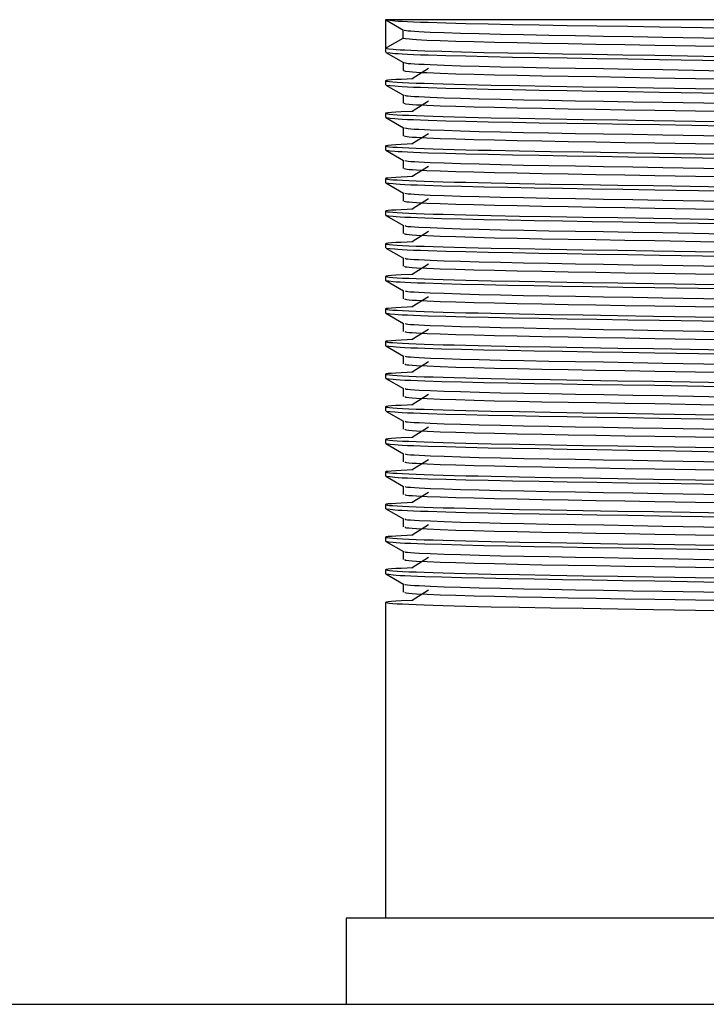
# Model space of a CAD drawing. Header units: millimetres. Extents: x 262469 to 275208, y -32539 to 9411.
# Tile 139 of 256: x 268096 to 268108, y -13986 to -13969. Entities that reach past the tile are written whole.
import ezdxf

# ---------------------------------------------------------------- set-up
doc = ezdxf.new("R2010")
doc.units = ezdxf.units.MM
doc.header["$LTSCALE"] = 100
doc.layers.add('$ IE_TELETECHNIKA', color=5, linetype='Continuous', lineweight=30)

msp = doc.modelspace()

# ---------------------------------------------------------------- linework, layer by layer
at = {"layer": '$ IE_TELETECHNIKA', "color": 7, "linetype": 'Continuous'}
for p, q in [((268102.641, -13968.649), (268102.641, -13969.149)), ((268114.357, -13968.649), (268102.641, -13968.649)), ((268102.643, -13968.651), (268102.952, -13968.83)), ((268102.95, -13968.97), (268102.95, -13968.828)), ((268102.641, -13969.154), (268102.641, -13969.22)), ((268102.643, -13969.222), (268102.952, -13969.401)), ((268102.95, -13969.4), (268102.95, -13969.542)), ((268102.95, -13969.4), (268102.95, -13969.542)), ((268103.389, -13969.506), (268103.103, -13969.684)), ((268102.641, -13969.72), (268102.641, -13969.792)), ((268102.643, -13969.794), (268102.952, -13969.972)), ((268102.68, -13969.71), (268102.667, -13969.714)), ((268102.95, -13969.971), (268102.95, -13970.113)), ((268102.95, -13969.971), (268102.95, -13970.113)), ((268103.389, -13970.077), (268103.103, -13970.256)), ((268102.641, -13970.292), (268102.641, -13970.363)), ((268102.643, -13970.365), (268102.952, -13970.544)), ((268102.68, -13970.282), (268102.667, -13970.285)), ((268102.95, -13970.543), (268102.95, -13970.684)), ((268102.95, -13970.543), (268102.95, -13970.684)), ((268103.389, -13970.649), (268103.103, -13970.827)), ((268102.68, -13970.853), (268102.641, -13970.863)), ((268102.641, -13970.863), (268102.641, -13970.934)), ((268102.643, -13970.936), (268102.952, -13971.115)), ((268102.95, -13971.114), (268102.95, -13971.256)), ((268102.95, -13971.114), (268102.95, -13971.256)), ((268103.389, -13971.22), (268103.103, -13971.399)), ((268102.641, -13971.434), (268102.641, -13971.506)), ((268102.643, -13971.508), (268102.952, -13971.687)), ((268102.95, -13971.685), (268102.95, -13971.827)), ((268102.95, -13971.685), (268102.95, -13971.827)), ((268103.389, -13971.791), (268103.103, -13971.97)), ((268102.641, -13972.006), (268102.641, -13972.077)), ((268102.643, -13972.079), (268102.952, -13972.258)), ((268102.95, -13972.257), (268102.95, -13972.399)), ((268102.95, -13972.257), (268102.95, -13972.399)), ((268103.389, -13972.363), (268103.103, -13972.541)), ((268102.641, -13972.577), (268102.641, -13972.649)), ((268102.642, -13972.651), (268102.952, -13972.829)), ((268102.95, -13972.828), (268102.95, -13972.97)), ((268102.95, -13972.828), (268102.95, -13972.97)), ((268103.389, -13972.934), (268103.103, -13973.113)), ((268102.641, -13973.149), (268102.641, -13973.22)), ((268102.643, -13973.222), (268102.952, -13973.401)), ((268102.95, -13973.4), (268102.95, -13973.541)), ((268102.95, -13973.4), (268102.95, -13973.541)), ((268103.389, -13973.506), (268103.103, -13973.684)), ((268102.641, -13973.72), (268102.641, -13973.791)), ((268102.643, -13973.794), (268102.952, -13973.972)), ((268102.95, -13973.971), (268102.95, -13974.113)), ((268102.95, -13973.971), (268102.95, -13974.113)), ((268103.389, -13974.077), (268103.103, -13974.256)), ((268102.641, -13974.291), (268102.641, -13974.363)), ((268102.643, -13974.365), (268102.952, -13974.544)), ((268102.95, -13974.543), (268102.95, -13974.684)), ((268102.95, -13974.543), (268102.95, -13974.684)), ((268103.389, -13974.648), (268103.103, -13974.827)), ((268102.641, -13974.863), (268102.641, -13974.934)), ((268102.643, -13974.936), (268102.952, -13975.115)), ((268102.95, -13975.114), (268102.95, -13975.256)), ((268102.95, -13975.114), (268102.95, -13975.256)), ((268103.389, -13975.22), (268103.103, -13975.398)), ((268102.641, -13975.434), (268102.641, -13975.506)), ((268102.643, -13975.508), (268102.952, -13975.686)), ((268102.95, -13975.685), (268102.95, -13975.827)), ((268102.95, -13975.685), (268102.95, -13975.827)), ((268103.389, -13975.791), (268103.103, -13975.97)), ((268102.641, -13976.006), (268102.641, -13976.077)), ((268102.643, -13976.079), (268102.952, -13976.258)), ((268102.68, -13975.996), (268102.667, -13975.999)), ((268102.95, -13976.257), (268102.95, -13976.399)), ((268102.95, -13976.257), (268102.95, -13976.399)), ((268103.389, -13976.363), (268103.103, -13976.541)), ((268102.641, -13976.577), (268102.641, -13976.649)), ((268102.68, -13976.567), (268102.667, -13976.571)), ((268102.643, -13976.651), (268102.952, -13976.829)), ((268102.95, -13976.828), (268102.95, -13976.97)), ((268102.95, -13976.828), (268102.95, -13976.97)), ((268103.389, -13976.934), (268103.103, -13977.113)), ((268102.641, -13977.149), (268102.641, -13977.22)), ((268102.643, -13977.222), (268102.952, -13977.401)), ((268102.68, -13977.139), (268102.667, -13977.142)), ((268102.95, -13977.4), (268102.95, -13977.541)), ((268102.95, -13977.4), (268102.95, -13977.541)), ((268103.389, -13977.505), (268103.103, -13977.684)), ((268102.641, -13977.72), (268102.641, -13977.791)), ((268102.643, -13977.793), (268102.952, -13977.972)), ((268102.95, -13977.971), (268102.95, -13978.113)), ((268102.95, -13977.971), (268102.95, -13978.113)), ((268103.389, -13978.077), (268103.103, -13978.255)), ((268102.641, -13978.291), (268102.641, -13978.363)), ((268102.643, -13978.365), (268102.952, -13978.543)), ((268102.95, -13978.542), (268102.95, -13978.684)), ((268102.95, -13978.542), (268102.95, -13978.684)), ((268103.389, -13978.648), (268103.103, -13978.827)), ((268102.641, -13978.863), (268102.641, -13984.396)), ((268101.948, -13984.396), (268101.948, -13985.908)), ((268115.05, -13984.396), (268101.948, -13984.396)), ((267934.646, -13985.908), (268186.607, -13985.908))]:
    msp.add_line(p, q, dxfattribs=at)
for points in [[(268102.663, -13968.651), (268102.719, -13968.659), (268102.8, -13968.668), (268102.858, -13968.672), (268102.931, -13968.677), (268103.021, -13968.681), (268103.128, -13968.686), (268103.25, -13968.691), (268103.386, -13968.695), (268103.695, -13968.705), (268104.046, -13968.714), (268104.437, -13968.723), (268104.865, -13968.732), (268105.328, -13968.74), (268105.822, -13968.748), (268106.341, -13968.757), (268106.881, -13968.765), (268107.436, -13968.774), (268108.571, -13968.793)], [(268102.965, -13968.83), (268103.005, -13968.838), (268103.037, -13968.842), (268103.083, -13968.846), (268103.145, -13968.851), (268103.223, -13968.855), (268103.315, -13968.86), (268103.42, -13968.865), (268103.663, -13968.874), (268103.95, -13968.883), (268104.279, -13968.892), (268104.65, -13968.901), (268105.057, -13968.91), (268105.497, -13968.918), (268105.964, -13968.927), (268106.456, -13968.935), (268106.968, -13968.944), (268107.494, -13968.953), (268108.569, -13968.971)], [(268102.641, -13969.149), (268102.814, -13969.049), (268102.95, -13968.97)], [(268102.95, -13968.97), (268102.988, -13968.979), (268103.057, -13968.987), (268103.111, -13968.991), (268103.181, -13968.996), (268103.266, -13969), (268103.364, -13969.005), (268103.595, -13969.014), (268103.87, -13969.024), (268104.189, -13969.033), (268104.549, -13969.042), (268104.947, -13969.051), (268105.378, -13969.059), (268105.838, -13969.067), (268106.324, -13969.076), (268106.83, -13969.084), (268107.353, -13969.093), (268108.425, -13969.112)], [(268102.641, -13969.149), (268102.695, -13969.157), (268102.772, -13969.166), (268102.826, -13969.17), (268102.894, -13969.175), (268102.979, -13969.179), (268103.08, -13969.184), (268103.196, -13969.189), (268103.326, -13969.193), (268103.627, -13969.203), (268103.972, -13969.212), (268104.358, -13969.221), (268104.783, -13969.23), (268105.244, -13969.238), (268105.736, -13969.247), (268106.256, -13969.255), (268106.798, -13969.264), (268107.355, -13969.273), (268108.498, -13969.292)], [(268102.663, -13969.222), (268102.719, -13969.231), (268102.8, -13969.239), (268102.858, -13969.244), (268102.931, -13969.248), (268103.021, -13969.253), (268103.128, -13969.257), (268103.25, -13969.262), (268103.386, -13969.267), (268103.695, -13969.276), (268104.046, -13969.285), (268104.437, -13969.294), (268104.865, -13969.303), (268105.328, -13969.311), (268105.822, -13969.32), (268106.341, -13969.328), (268106.881, -13969.337), (268107.437, -13969.346), (268108.572, -13969.364)], [(268102.967, -13969.401), (268103.006, -13969.409), (268103.037, -13969.414), (268103.082, -13969.418), (268103.145, -13969.422), (268103.223, -13969.427), (268103.315, -13969.431), (268103.421, -13969.436), (268103.664, -13969.445), (268103.95, -13969.455), (268104.28, -13969.464), (268104.651, -13969.473), (268105.058, -13969.481), (268105.497, -13969.49), (268105.965, -13969.498), (268106.457, -13969.507), (268106.969, -13969.515), (268107.494, -13969.524), (268108.57, -13969.543)], [(268103.123, -13969.684), (268102.913, -13969.695), (268102.821, -13969.7), (268102.743, -13969.705), (268102.686, -13969.71), (268102.652, -13969.714), (268102.641, -13969.719), (268102.647, -13969.724), (268102.671, -13969.729), (268102.711, -13969.733), (268102.769, -13969.738), (268102.844, -13969.743), (268102.937, -13969.748), (268103.047, -13969.754), (268103.174, -13969.759), (268103.317, -13969.764), (268103.476, -13969.769), (268103.651, -13969.775), (268103.84, -13969.78), (268104.044, -13969.785), (268104.261, -13969.79), (268104.491, -13969.795), (268104.987, -13969.805), (268105.527, -13969.815), (268106.102, -13969.824), (268106.707, -13969.834), (268107.334, -13969.844), (268109.906, -13969.886)], [(268102.953, -13969.542), (268102.989, -13969.55), (268103.056, -13969.558), (268103.111, -13969.563), (268103.181, -13969.567), (268103.266, -13969.572), (268103.364, -13969.576), (268103.595, -13969.586), (268103.87, -13969.595), (268104.189, -13969.604), (268104.549, -13969.613), (268104.946, -13969.622), (268105.377, -13969.63), (268105.838, -13969.639), (268106.324, -13969.647), (268106.83, -13969.656), (268107.352, -13969.665), (268108.424, -13969.683)], [(268102.663, -13969.794), (268102.719, -13969.802), (268102.8, -13969.811), (268102.858, -13969.815), (268102.931, -13969.82), (268103.021, -13969.824), (268103.128, -13969.829), (268103.25, -13969.833), (268103.386, -13969.838), (268103.695, -13969.847), (268104.046, -13969.857), (268104.437, -13969.866), (268104.865, -13969.874), (268105.328, -13969.883), (268105.822, -13969.891), (268106.341, -13969.899), (268106.881, -13969.908), (268107.436, -13969.917), (268108.571, -13969.936)], [(268102.97, -13969.972), (268103.006, -13969.981), (268103.036, -13969.985), (268103.082, -13969.989), (268103.145, -13969.994), (268103.223, -13969.998), (268103.421, -13970.007), (268103.664, -13970.017), (268103.951, -13970.026), (268104.281, -13970.035), (268104.651, -13970.044), (268105.059, -13970.053), (268105.498, -13970.061), (268105.966, -13970.07), (268106.458, -13970.078), (268106.969, -13970.087), (268107.495, -13970.096), (268108.57, -13970.114)], [(268102.957, -13970.113), (268102.989, -13970.121), (268103.055, -13970.13), (268103.11, -13970.134), (268103.181, -13970.139), (268103.266, -13970.143), (268103.364, -13970.148), (268103.595, -13970.157), (268103.87, -13970.166), (268104.189, -13970.176), (268104.549, -13970.185), (268104.946, -13970.193), (268105.377, -13970.202), (268105.838, -13970.21), (268106.324, -13970.219), (268106.83, -13970.227), (268107.353, -13970.236), (268108.425, -13970.255)], [(268103.123, -13970.256), (268102.913, -13970.266), (268102.821, -13970.271), (268102.743, -13970.276), (268102.686, -13970.281), (268102.652, -13970.286), (268102.641, -13970.29), (268102.647, -13970.295), (268102.671, -13970.3), (268102.711, -13970.305), (268102.769, -13970.31), (268102.844, -13970.315), (268102.937, -13970.32), (268103.047, -13970.325), (268103.174, -13970.33), (268103.317, -13970.336), (268103.476, -13970.341), (268103.651, -13970.346), (268103.84, -13970.351), (268104.044, -13970.357), (268104.261, -13970.362), (268104.491, -13970.367), (268104.987, -13970.377), (268105.527, -13970.386), (268106.102, -13970.396), (268106.707, -13970.405), (268107.334, -13970.415), (268109.906, -13970.457)], [(268102.663, -13970.365), (268102.719, -13970.374), (268102.8, -13970.382), (268102.858, -13970.387), (268102.931, -13970.391), (268103.021, -13970.396), (268103.128, -13970.4), (268103.25, -13970.405), (268103.386, -13970.409), (268103.695, -13970.419), (268104.046, -13970.428), (268104.437, -13970.437), (268104.865, -13970.446), (268105.328, -13970.454), (268105.822, -13970.462), (268106.341, -13970.471), (268106.881, -13970.479), (268107.436, -13970.488), (268108.571, -13970.507)], [(268102.972, -13970.544), (268103.005, -13970.552), (268103.035, -13970.556), (268103.08, -13970.561), (268103.143, -13970.565), (268103.222, -13970.57), (268103.42, -13970.579), (268103.663, -13970.588), (268103.949, -13970.597), (268104.279, -13970.607), (268104.649, -13970.616), (268105.057, -13970.624), (268105.496, -13970.633), (268105.964, -13970.641), (268106.456, -13970.649), (268106.967, -13970.658), (268107.493, -13970.667), (268108.568, -13970.686)], [(268102.96, -13970.684), (268102.99, -13970.693), (268103.016, -13970.697), (268103.054, -13970.701), (268103.11, -13970.706), (268103.181, -13970.71), (268103.266, -13970.715), (268103.364, -13970.719), (268103.595, -13970.729), (268103.87, -13970.738), (268104.188, -13970.747), (268104.549, -13970.756), (268104.946, -13970.765), (268105.378, -13970.773), (268105.838, -13970.782), (268106.324, -13970.79), (268106.83, -13970.799), (268107.353, -13970.808), (268108.425, -13970.826)], [(268103.123, -13970.827), (268102.913, -13970.837), (268102.821, -13970.843), (268102.743, -13970.848), (268102.686, -13970.853), (268102.652, -13970.857), (268102.641, -13970.862), (268102.647, -13970.867), (268102.671, -13970.871), (268102.711, -13970.876), (268102.769, -13970.881), (268102.844, -13970.886), (268102.937, -13970.891), (268103.047, -13970.896), (268103.174, -13970.902), (268103.317, -13970.907), (268103.476, -13970.912), (268103.651, -13970.917), (268103.84, -13970.923), (268104.044, -13970.928), (268104.261, -13970.933), (268104.491, -13970.938), (268104.987, -13970.948), (268105.527, -13970.958), (268106.102, -13970.967), (268106.707, -13970.977), (268107.334, -13970.987), (268109.906, -13971.029)], [(268102.663, -13970.937), (268102.719, -13970.945), (268102.8, -13970.954), (268102.858, -13970.958), (268102.931, -13970.962), (268103.021, -13970.967), (268103.128, -13970.972), (268103.25, -13970.976), (268103.386, -13970.981), (268103.695, -13970.99), (268104.046, -13970.999), (268104.437, -13971.008), (268104.865, -13971.017), (268105.328, -13971.026), (268105.822, -13971.034), (268106.341, -13971.042), (268106.881, -13971.051), (268107.436, -13971.06), (268108.571, -13971.078)], [(268102.974, -13971.115), (268103.004, -13971.124), (268103.034, -13971.128), (268103.08, -13971.132), (268103.144, -13971.137), (268103.223, -13971.141), (268103.421, -13971.15), (268103.664, -13971.16), (268103.95, -13971.169), (268104.28, -13971.178), (268104.651, -13971.187), (268105.058, -13971.196), (268105.497, -13971.204), (268105.965, -13971.212), (268106.457, -13971.221), (268106.968, -13971.23), (268107.494, -13971.239), (268108.57, -13971.257)], [(268103.123, -13971.398), (268102.913, -13971.409), (268102.821, -13971.414), (268102.743, -13971.419), (268102.686, -13971.424), (268102.652, -13971.429), (268102.641, -13971.433), (268102.647, -13971.438), (268102.671, -13971.443), (268102.711, -13971.448), (268102.769, -13971.453), (268102.844, -13971.458), (268102.937, -13971.463), (268103.047, -13971.468), (268103.174, -13971.473), (268103.317, -13971.478), (268103.476, -13971.484), (268103.651, -13971.489), (268103.84, -13971.494), (268104.044, -13971.499), (268104.261, -13971.505), (268104.491, -13971.51), (268104.987, -13971.519), (268105.527, -13971.529), (268106.102, -13971.538), (268106.707, -13971.548), (268107.334, -13971.558), (268109.906, -13971.6)], [(268102.963, -13971.256), (268102.99, -13971.264), (268103.015, -13971.268), (268103.054, -13971.273), (268103.109, -13971.277), (268103.18, -13971.282), (268103.266, -13971.286), (268103.365, -13971.291), (268103.595, -13971.3), (268103.87, -13971.309), (268104.188, -13971.318), (268104.549, -13971.328), (268104.946, -13971.336), (268105.378, -13971.345), (268105.838, -13971.353), (268106.324, -13971.361), (268106.83, -13971.37), (268107.353, -13971.379), (268108.425, -13971.397)], [(268102.641, -13971.506), (268102.695, -13971.514), (268102.772, -13971.523), (268102.826, -13971.527), (268102.894, -13971.532), (268102.979, -13971.536), (268103.08, -13971.541), (268103.196, -13971.546), (268103.326, -13971.55), (268103.627, -13971.56), (268103.972, -13971.569), (268104.358, -13971.578), (268104.783, -13971.587), (268105.244, -13971.596), (268105.736, -13971.604), (268106.256, -13971.612), (268106.798, -13971.621), (268107.355, -13971.63), (268108.498, -13971.649)], [(268102.976, -13971.687), (268103.004, -13971.695), (268103.033, -13971.699), (268103.079, -13971.704), (268103.143, -13971.708), (268103.223, -13971.712), (268103.422, -13971.722), (268103.664, -13971.731), (268103.95, -13971.74), (268104.28, -13971.749), (268104.651, -13971.758), (268105.058, -13971.767), (268105.498, -13971.776), (268105.966, -13971.784), (268106.458, -13971.792), (268106.969, -13971.801), (268107.495, -13971.81), (268108.57, -13971.828)], [(268102.965, -13971.827), (268102.99, -13971.836), (268103.014, -13971.84), (268103.053, -13971.844), (268103.109, -13971.848), (268103.18, -13971.853), (268103.266, -13971.858), (268103.365, -13971.862), (268103.595, -13971.871), (268103.87, -13971.881), (268104.188, -13971.89), (268104.549, -13971.899), (268104.946, -13971.908), (268105.378, -13971.916), (268105.838, -13971.924), (268106.324, -13971.933), (268106.831, -13971.941), (268107.353, -13971.95), (268108.425, -13971.969)], [(268103.123, -13971.97), (268102.913, -13971.98), (268102.821, -13971.985), (268102.743, -13971.99), (268102.686, -13971.995), (268102.652, -13972), (268102.641, -13972.005), (268102.647, -13972.009), (268102.671, -13972.014), (268102.711, -13972.019), (268102.769, -13972.024), (268102.844, -13972.029), (268102.937, -13972.034), (268103.047, -13972.039), (268103.174, -13972.044), (268103.317, -13972.05), (268103.476, -13972.055), (268103.651, -13972.06), (268103.84, -13972.066), (268104.044, -13972.071), (268104.261, -13972.076), (268104.491, -13972.081), (268104.987, -13972.091), (268105.527, -13972.1), (268106.102, -13972.11), (268106.707, -13972.119), (268107.334, -13972.13), (268109.906, -13972.172)], [(268102.641, -13972.077), (268102.695, -13972.086), (268102.772, -13972.094), (268102.826, -13972.099), (268102.894, -13972.103), (268102.979, -13972.108), (268103.08, -13972.112), (268103.196, -13972.117), (268103.326, -13972.122), (268103.627, -13972.131), (268103.972, -13972.14), (268104.358, -13972.15), (268104.783, -13972.158), (268105.244, -13972.167), (268105.736, -13972.175), (268106.256, -13972.184), (268106.798, -13972.192), (268107.355, -13972.201), (268108.498, -13972.22)], [(268102.978, -13972.258), (268103.003, -13972.266), (268103.032, -13972.271), (268103.079, -13972.275), (268103.144, -13972.279), (268103.224, -13972.284), (268103.423, -13972.293), (268103.665, -13972.302), (268103.951, -13972.312), (268104.281, -13972.321), (268104.652, -13972.33), (268105.059, -13972.339), (268105.499, -13972.347), (268105.967, -13972.355), (268106.459, -13972.364), (268106.97, -13972.372), (268107.496, -13972.381), (268108.571, -13972.4)], [(268102.968, -13972.399), (268102.99, -13972.407), (268103.013, -13972.411), (268103.052, -13972.415), (268103.108, -13972.42), (268103.18, -13972.424), (268103.365, -13972.434), (268103.595, -13972.443), (268103.87, -13972.452), (268104.188, -13972.461), (268104.549, -13972.47), (268104.947, -13972.479), (268105.378, -13972.488), (268105.838, -13972.496), (268106.324, -13972.504), (268106.831, -13972.513), (268107.353, -13972.522), (268108.425, -13972.54)], [(268103.123, -13972.541), (268102.913, -13972.552), (268102.821, -13972.557), (268102.743, -13972.562), (268102.686, -13972.567), (268102.652, -13972.571), (268102.641, -13972.576), (268102.647, -13972.581), (268102.671, -13972.586), (268102.711, -13972.59), (268102.769, -13972.595), (268102.844, -13972.6), (268102.937, -13972.605), (268103.047, -13972.611), (268103.174, -13972.616), (268103.317, -13972.621), (268103.476, -13972.626), (268103.651, -13972.632), (268103.84, -13972.637), (268104.044, -13972.642), (268104.261, -13972.647), (268104.491, -13972.652), (268104.987, -13972.662), (268105.527, -13972.672), (268106.102, -13972.681), (268106.707, -13972.691), (268107.334, -13972.701), (268109.906, -13972.743)], [(268102.662, -13972.651), (268102.719, -13972.659), (268102.8, -13972.668), (268102.857, -13972.672), (268102.93, -13972.677), (268103.02, -13972.681), (268103.127, -13972.686), (268103.249, -13972.69), (268103.385, -13972.695), (268103.693, -13972.704), (268104.045, -13972.714), (268104.436, -13972.723), (268104.863, -13972.731), (268105.326, -13972.74), (268105.82, -13972.748), (268106.34, -13972.756), (268106.88, -13972.765), (268107.435, -13972.774), (268108.57, -13972.793)], [(268102.97, -13972.97), (268102.989, -13972.978), (268103.012, -13972.983), (268103.051, -13972.987), (268103.108, -13972.991), (268103.18, -13972.996), (268103.365, -13973.005), (268103.596, -13973.014), (268103.87, -13973.023), (268104.188, -13973.033), (268104.549, -13973.042), (268104.947, -13973.051), (268105.378, -13973.059), (268105.838, -13973.067), (268106.324, -13973.076), (268106.831, -13973.084), (268107.353, -13973.093), (268108.425, -13973.112)], [(268102.979, -13972.829), (268103.002, -13972.838), (268103.03, -13972.842), (268103.078, -13972.846), (268103.142, -13972.851), (268103.223, -13972.855), (268103.421, -13972.864), (268103.663, -13972.874), (268103.949, -13972.883), (268104.279, -13972.892), (268104.65, -13972.901), (268105.057, -13972.91), (268105.496, -13972.918), (268105.964, -13972.927), (268106.456, -13972.935), (268106.968, -13972.944), (268107.493, -13972.953), (268108.569, -13972.971)], [(268103.123, -13973.113), (268102.913, -13973.123), (268102.821, -13973.128), (268102.743, -13973.133), (268102.686, -13973.138), (268102.652, -13973.143), (268102.641, -13973.148), (268102.647, -13973.152), (268102.671, -13973.157), (268102.711, -13973.162), (268102.769, -13973.167), (268102.844, -13973.172), (268102.937, -13973.177), (268103.047, -13973.182), (268103.174, -13973.187), (268103.317, -13973.193), (268103.476, -13973.198), (268103.651, -13973.203), (268103.84, -13973.208), (268104.044, -13973.214), (268104.261, -13973.219), (268104.491, -13973.224), (268104.987, -13973.234), (268105.527, -13973.243), (268106.102, -13973.253), (268106.707, -13973.262), (268107.334, -13973.272), (268109.906, -13973.314)], [(268102.641, -13973.22), (268102.695, -13973.229), (268102.772, -13973.237), (268102.826, -13973.242), (268102.894, -13973.246), (268102.979, -13973.251), (268103.08, -13973.255), (268103.196, -13973.26), (268103.326, -13973.264), (268103.627, -13973.274), (268103.972, -13973.283), (268104.358, -13973.292), (268104.783, -13973.301), (268105.244, -13973.31), (268105.736, -13973.318), (268106.256, -13973.327), (268106.798, -13973.335), (268107.355, -13973.344), (268108.498, -13973.363)], [(268102.98, -13973.401), (268103.001, -13973.409), (268103.029, -13973.413), (268103.077, -13973.418), (268103.143, -13973.422), (268103.223, -13973.427), (268103.422, -13973.436), (268103.664, -13973.445), (268103.95, -13973.454), (268104.28, -13973.464), (268104.651, -13973.473), (268105.058, -13973.481), (268105.497, -13973.49), (268105.965, -13973.498), (268106.457, -13973.506), (268106.969, -13973.515), (268107.495, -13973.524), (268108.57, -13973.543)], [(268102.972, -13973.542), (268102.989, -13973.55), (268103.011, -13973.554), (268103.051, -13973.558), (268103.108, -13973.563), (268103.18, -13973.567), (268103.366, -13973.576), (268103.596, -13973.586), (268103.87, -13973.595), (268104.189, -13973.604), (268104.549, -13973.613), (268104.947, -13973.622), (268105.378, -13973.63), (268105.838, -13973.639), (268106.324, -13973.647), (268106.831, -13973.656), (268107.353, -13973.665), (268108.425, -13973.683)], [(268103.123, -13973.684), (268102.913, -13973.695), (268102.821, -13973.7), (268102.743, -13973.705), (268102.686, -13973.71), (268102.652, -13973.714), (268102.641, -13973.719), (268102.647, -13973.724), (268102.671, -13973.728), (268102.711, -13973.733), (268102.769, -13973.738), (268102.844, -13973.743), (268102.937, -13973.748), (268103.047, -13973.754), (268103.174, -13973.759), (268103.317, -13973.764), (268103.476, -13973.769), (268103.651, -13973.775), (268103.84, -13973.78), (268104.044, -13973.785), (268104.261, -13973.79), (268104.491, -13973.795), (268104.987, -13973.805), (268105.527, -13973.815), (268106.102, -13973.824), (268106.707, -13973.834), (268107.334, -13973.844), (268109.906, -13973.886)], [(268102.663, -13973.794), (268102.719, -13973.802), (268102.8, -13973.811), (268102.858, -13973.815), (268102.931, -13973.82), (268103.021, -13973.824), (268103.128, -13973.829), (268103.25, -13973.833), (268103.386, -13973.838), (268103.695, -13973.847), (268104.046, -13973.856), (268104.437, -13973.865), (268104.865, -13973.874), (268105.328, -13973.883), (268105.822, -13973.891), (268106.341, -13973.899), (268106.881, -13973.908), (268107.436, -13973.917), (268108.571, -13973.936)], [(268102.981, -13973.972), (268103, -13973.981), (268103.029, -13973.985), (268103.077, -13973.989), (268103.143, -13973.994), (268103.224, -13973.998), (268103.423, -13974.007), (268103.665, -13974.017), (268103.95, -13974.026), (268104.281, -13974.035), (268104.652, -13974.044), (268105.059, -13974.053), (268105.498, -13974.061), (268105.966, -13974.07), (268106.458, -13974.078), (268106.969, -13974.087), (268107.495, -13974.096), (268108.571, -13974.114)], [(268102.974, -13974.113), (268102.988, -13974.121), (268103.01, -13974.125), (268103.05, -13974.13), (268103.107, -13974.134), (268103.18, -13974.139), (268103.366, -13974.148), (268103.596, -13974.157), (268103.87, -13974.166), (268104.189, -13974.175), (268104.549, -13974.185), (268104.947, -13974.193), (268105.378, -13974.202), (268105.839, -13974.21), (268106.324, -13974.219), (268106.831, -13974.227), (268107.353, -13974.236), (268108.426, -13974.254)], [(268103.123, -13974.256), (268102.913, -13974.266), (268102.821, -13974.271), (268102.743, -13974.276), (268102.686, -13974.281), (268102.652, -13974.286), (268102.641, -13974.29), (268102.647, -13974.295), (268102.671, -13974.3), (268102.711, -13974.305), (268102.769, -13974.31), (268102.844, -13974.315), (268102.937, -13974.32), (268103.047, -13974.325), (268103.174, -13974.33), (268103.317, -13974.335), (268103.476, -13974.341), (268103.651, -13974.346), (268103.84, -13974.351), (268104.044, -13974.356), (268104.261, -13974.362), (268104.491, -13974.367), (268104.987, -13974.377), (268105.527, -13974.386), (268106.102, -13974.395), (268106.707, -13974.405), (268107.334, -13974.415), (268109.906, -13974.457)], [(268102.641, -13974.363), (268102.695, -13974.371), (268102.772, -13974.38), (268102.826, -13974.384), (268102.894, -13974.389), (268102.979, -13974.393), (268103.08, -13974.398), (268103.196, -13974.403), (268103.326, -13974.407), (268103.627, -13974.417), (268103.972, -13974.426), (268104.358, -13974.435), (268104.783, -13974.444), (268105.244, -13974.453), (268105.736, -13974.461), (268106.256, -13974.469), (268106.798, -13974.478), (268107.355, -13974.487), (268108.498, -13974.506)], [(268102.975, -13974.684), (268102.987, -13974.693), (268103.009, -13974.697), (268103.049, -13974.701), (268103.107, -13974.706), (268103.18, -13974.71), (268103.366, -13974.719), (268103.596, -13974.728), (268103.87, -13974.738), (268104.189, -13974.747), (268104.549, -13974.756), (268104.947, -13974.765), (268105.378, -13974.773), (268105.839, -13974.782), (268106.325, -13974.79), (268106.831, -13974.799), (268107.354, -13974.807), (268108.426, -13974.826)], [(268102.982, -13974.544), (268102.998, -13974.552), (268103.028, -13974.556), (268103.077, -13974.561), (268103.143, -13974.565), (268103.225, -13974.57), (268103.424, -13974.579), (268103.665, -13974.588), (268103.951, -13974.597), (268104.281, -13974.606), (268104.652, -13974.615), (268105.06, -13974.624), (268105.499, -13974.633), (268105.967, -13974.641), (268106.459, -13974.649), (268106.97, -13974.658), (268107.496, -13974.667), (268108.571, -13974.686)], [(268103.123, -13974.827), (268102.913, -13974.837), (268102.821, -13974.842), (268102.743, -13974.848), (268102.686, -13974.852), (268102.652, -13974.857), (268102.641, -13974.862), (268102.647, -13974.867), (268102.671, -13974.871), (268102.711, -13974.876), (268102.769, -13974.881), (268102.844, -13974.886), (268102.937, -13974.891), (268103.047, -13974.896), (268103.174, -13974.902), (268103.317, -13974.907), (268103.476, -13974.912), (268103.651, -13974.917), (268103.84, -13974.923), (268104.044, -13974.928), (268104.261, -13974.933), (268104.491, -13974.938), (268104.987, -13974.948), (268105.527, -13974.957), (268106.102, -13974.967), (268106.707, -13974.977), (268107.334, -13974.987), (268109.906, -13975.029)], [(268102.641, -13974.934), (268102.695, -13974.943), (268102.772, -13974.951), (268102.826, -13974.956), (268102.894, -13974.96), (268102.979, -13974.965), (268103.08, -13974.969), (268103.196, -13974.974), (268103.326, -13974.979), (268103.627, -13974.988), (268103.972, -13974.997), (268104.358, -13975.007), (268104.783, -13975.015), (268105.244, -13975.024), (268105.736, -13975.032), (268106.256, -13975.041), (268106.798, -13975.049), (268107.355, -13975.058), (268108.498, -13975.077)], [(268102.982, -13975.115), (268102.997, -13975.123), (268103.027, -13975.128), (268103.076, -13975.132), (268103.144, -13975.137), (268103.226, -13975.141), (268103.424, -13975.15), (268103.666, -13975.159), (268103.951, -13975.169), (268104.282, -13975.178), (268104.653, -13975.187), (268105.06, -13975.196), (268105.5, -13975.204), (268105.968, -13975.212), (268106.46, -13975.221), (268106.971, -13975.229), (268107.497, -13975.238), (268108.572, -13975.257)], [(268102.977, -13975.256), (268102.986, -13975.264), (268103.008, -13975.268), (268103.049, -13975.273), (268103.107, -13975.277), (268103.181, -13975.281), (268103.366, -13975.291), (268103.596, -13975.3), (268103.87, -13975.309), (268104.189, -13975.318), (268104.549, -13975.327), (268104.947, -13975.336), (268105.378, -13975.345), (268105.839, -13975.353), (268106.325, -13975.361), (268106.831, -13975.37), (268107.354, -13975.379), (268108.426, -13975.397)], [(268103.123, -13975.398), (268102.913, -13975.409), (268102.821, -13975.414), (268102.743, -13975.419), (268102.686, -13975.424), (268102.652, -13975.429), (268102.641, -13975.433), (268102.647, -13975.438), (268102.671, -13975.443), (268102.711, -13975.448), (268102.769, -13975.452), (268102.844, -13975.457), (268102.937, -13975.463), (268103.047, -13975.468), (268103.174, -13975.473), (268103.317, -13975.478), (268103.476, -13975.483), (268103.651, -13975.489), (268103.84, -13975.494), (268104.044, -13975.499), (268104.261, -13975.504), (268104.491, -13975.509), (268104.987, -13975.519), (268105.527, -13975.529), (268106.102, -13975.538), (268106.707, -13975.548), (268107.334, -13975.558), (268109.906, -13975.6)], [(268102.663, -13975.508), (268102.719, -13975.516), (268102.8, -13975.525), (268102.858, -13975.529), (268102.931, -13975.534), (268103.021, -13975.538), (268103.128, -13975.543), (268103.25, -13975.548), (268103.386, -13975.552), (268103.695, -13975.561), (268104.046, -13975.571), (268104.437, -13975.58), (268104.865, -13975.588), (268105.328, -13975.597), (268105.821, -13975.605), (268106.341, -13975.614), (268106.881, -13975.622), (268107.436, -13975.631), (268108.571, -13975.65)], [(268102.982, -13975.686), (268102.995, -13975.695), (268103.025, -13975.699), (268103.075, -13975.703), (268103.143, -13975.708), (268103.225, -13975.712), (268103.423, -13975.722), (268103.664, -13975.731), (268103.95, -13975.74), (268104.28, -13975.749), (268104.651, -13975.758), (268105.058, -13975.767), (268105.498, -13975.775), (268105.965, -13975.784), (268106.457, -13975.792), (268106.969, -13975.801), (268107.495, -13975.81), (268108.57, -13975.828)], [(268102.978, -13975.827), (268102.985, -13975.835), (268103.007, -13975.84), (268103.048, -13975.844), (268103.107, -13975.848), (268103.181, -13975.853), (268103.367, -13975.862), (268103.596, -13975.871), (268103.87, -13975.88), (268104.189, -13975.89), (268104.549, -13975.899), (268104.947, -13975.908), (268105.378, -13975.916), (268105.839, -13975.924), (268106.325, -13975.933), (268106.831, -13975.941), (268107.354, -13975.95), (268108.426, -13975.969)], [(268103.123, -13975.97), (268102.913, -13975.98), (268102.821, -13975.985), (268102.743, -13975.99), (268102.686, -13975.995), (268102.652, -13976), (268102.641, -13976.005), (268102.647, -13976.009), (268102.671, -13976.014), (268102.711, -13976.019), (268102.769, -13976.024), (268102.844, -13976.029), (268102.937, -13976.034), (268103.047, -13976.039), (268103.174, -13976.044), (268103.317, -13976.05), (268103.476, -13976.055), (268103.651, -13976.06), (268103.84, -13976.065), (268104.044, -13976.071), (268104.261, -13976.076), (268104.491, -13976.081), (268104.987, -13976.091), (268105.527, -13976.1), (268106.102, -13976.11), (268106.707, -13976.119), (268107.334, -13976.13), (268109.906, -13976.171)], [(268102.663, -13976.079), (268102.719, -13976.088), (268102.8, -13976.096), (268102.858, -13976.101), (268102.931, -13976.105), (268103.021, -13976.11), (268103.128, -13976.114), (268103.25, -13976.119), (268103.386, -13976.124), (268103.695, -13976.133), (268104.046, -13976.142), (268104.437, -13976.151), (268104.865, -13976.16), (268105.328, -13976.168), (268105.821, -13976.177), (268106.341, -13976.185), (268106.881, -13976.194), (268107.436, -13976.203), (268108.571, -13976.221)], [(268102.979, -13976.399), (268102.984, -13976.407), (268103.006, -13976.411), (268103.047, -13976.415), (268103.107, -13976.42), (268103.181, -13976.424), (268103.367, -13976.433), (268103.596, -13976.443), (268103.87, -13976.452), (268104.189, -13976.461), (268104.549, -13976.47), (268104.947, -13976.479), (268105.378, -13976.488), (268105.839, -13976.496), (268106.325, -13976.504), (268106.832, -13976.513), (268107.354, -13976.522), (268108.426, -13976.54)], [(268102.982, -13976.258), (268102.993, -13976.266), (268103.024, -13976.27), (268103.075, -13976.275), (268103.143, -13976.279), (268103.226, -13976.284), (268103.424, -13976.293), (268103.665, -13976.302), (268103.95, -13976.312), (268104.281, -13976.321), (268104.652, -13976.33), (268105.059, -13976.338), (268105.499, -13976.347), (268105.967, -13976.355), (268106.458, -13976.364), (268106.97, -13976.372), (268107.496, -13976.381), (268108.571, -13976.4)], [(268103.123, -13976.541), (268102.913, -13976.552), (268102.821, -13976.557), (268102.743, -13976.562), (268102.686, -13976.567), (268102.652, -13976.571), (268102.641, -13976.576), (268102.647, -13976.581), (268102.671, -13976.586), (268102.711, -13976.59), (268102.769, -13976.595), (268102.844, -13976.6), (268102.937, -13976.605), (268103.047, -13976.611), (268103.174, -13976.616), (268103.317, -13976.621), (268103.476, -13976.626), (268103.651, -13976.632), (268103.84, -13976.637), (268104.044, -13976.642), (268104.261, -13976.647), (268104.491, -13976.652), (268104.987, -13976.662), (268105.527, -13976.672), (268106.102, -13976.681), (268106.707, -13976.691), (268107.334, -13976.701), (268109.906, -13976.743)], [(268102.663, -13976.651), (268102.719, -13976.659), (268102.8, -13976.668), (268102.858, -13976.672), (268102.931, -13976.677), (268103.021, -13976.681), (268103.128, -13976.686), (268103.25, -13976.69), (268103.386, -13976.695), (268103.695, -13976.704), (268104.046, -13976.713), (268104.437, -13976.723), (268104.865, -13976.731), (268105.328, -13976.74), (268105.822, -13976.748), (268106.341, -13976.756), (268106.881, -13976.765), (268107.436, -13976.774), (268108.571, -13976.793)], [(268102.982, -13976.829), (268102.992, -13976.838), (268103.023, -13976.842), (268103.075, -13976.846), (268103.144, -13976.851), (268103.227, -13976.855), (268103.425, -13976.864), (268103.665, -13976.874), (268103.951, -13976.883), (268104.281, -13976.892), (268104.653, -13976.901), (268105.06, -13976.91), (268105.499, -13976.918), (268105.967, -13976.927), (268106.459, -13976.935), (268106.97, -13976.944), (268107.496, -13976.953), (268108.571, -13976.971)], [(268103.123, -13977.113), (268102.913, -13977.123), (268102.821, -13977.128), (268102.743, -13977.133), (268102.686, -13977.138), (268102.652, -13977.143), (268102.641, -13977.147), (268102.647, -13977.152), (268102.671, -13977.157), (268102.711, -13977.162), (268102.769, -13977.167), (268102.844, -13977.172), (268102.937, -13977.177), (268103.047, -13977.182), (268103.174, -13977.187), (268103.317, -13977.192), (268103.476, -13977.198), (268103.651, -13977.203), (268103.84, -13977.208), (268104.044, -13977.213), (268104.261, -13977.219), (268104.491, -13977.224), (268104.987, -13977.234), (268105.527, -13977.243), (268106.102, -13977.253), (268106.707, -13977.262), (268107.334, -13977.272), (268109.906, -13977.314)], [(268102.98, -13976.97), (268102.982, -13976.978), (268103.005, -13976.982), (268103.047, -13976.987), (268103.107, -13976.991), (268103.181, -13976.996), (268103.367, -13977.005), (268103.596, -13977.014), (268103.87, -13977.023), (268104.189, -13977.033), (268104.55, -13977.042), (268104.947, -13977.05), (268105.378, -13977.059), (268105.839, -13977.067), (268106.325, -13977.076), (268106.832, -13977.084), (268107.354, -13977.093), (268108.427, -13977.112)], [(268102.663, -13977.222), (268102.719, -13977.231), (268102.8, -13977.239), (268102.858, -13977.244), (268102.931, -13977.248), (268103.021, -13977.253), (268103.128, -13977.257), (268103.25, -13977.262), (268103.386, -13977.266), (268103.695, -13977.276), (268104.046, -13977.285), (268104.437, -13977.294), (268104.865, -13977.303), (268105.328, -13977.311), (268105.822, -13977.319), (268106.341, -13977.328), (268106.881, -13977.336), (268107.437, -13977.345), (268108.572, -13977.364)], [(268102.982, -13977.401), (268102.98, -13977.405), (268102.99, -13977.409), (268103.023, -13977.413), (268103.075, -13977.418), (268103.144, -13977.422), (268103.228, -13977.427), (268103.425, -13977.436), (268103.665, -13977.445), (268103.951, -13977.454), (268104.282, -13977.464), (268104.654, -13977.473), (268105.061, -13977.481), (268105.5, -13977.49), (268105.968, -13977.498), (268106.46, -13977.506), (268106.971, -13977.515), (268107.497, -13977.524), (268108.572, -13977.543)], [(268102.98, -13977.541), (268102.981, -13977.55), (268103.004, -13977.554), (268103.046, -13977.558), (268103.107, -13977.563), (268103.182, -13977.567), (268103.367, -13977.576), (268103.596, -13977.585), (268103.87, -13977.595), (268104.189, -13977.604), (268104.55, -13977.613), (268104.947, -13977.622), (268105.379, -13977.63), (268105.839, -13977.639), (268106.325, -13977.647), (268106.832, -13977.656), (268107.354, -13977.665), (268108.427, -13977.683)], [(268103.123, -13977.684), (268102.913, -13977.694), (268102.821, -13977.7), (268102.743, -13977.705), (268102.686, -13977.709), (268102.652, -13977.714), (268102.641, -13977.719), (268102.647, -13977.724), (268102.671, -13977.728), (268102.711, -13977.733), (268102.769, -13977.738), (268102.844, -13977.743), (268102.937, -13977.748), (268103.047, -13977.753), (268103.174, -13977.759), (268103.317, -13977.764), (268103.476, -13977.769), (268103.651, -13977.774), (268103.84, -13977.78), (268104.044, -13977.785), (268104.261, -13977.79), (268104.491, -13977.795), (268104.987, -13977.805), (268105.527, -13977.815), (268106.102, -13977.824), (268106.707, -13977.834), (268107.334, -13977.844), (268109.906, -13977.886)], [(268102.641, -13977.791), (268102.695, -13977.8), (268102.772, -13977.808), (268102.826, -13977.813), (268102.894, -13977.817), (268102.979, -13977.822), (268103.08, -13977.826), (268103.196, -13977.831), (268103.326, -13977.836), (268103.627, -13977.845), (268103.972, -13977.854), (268104.358, -13977.864), (268104.783, -13977.873), (268105.244, -13977.881), (268105.736, -13977.889), (268106.256, -13977.898), (268106.798, -13977.906), (268107.355, -13977.916), (268108.498, -13977.934)], [(268102.981, -13977.972), (268102.978, -13977.976), (268102.989, -13977.98), (268103.022, -13977.985), (268103.075, -13977.989), (268103.145, -13977.994), (268103.228, -13977.998), (268103.426, -13978.007), (268103.666, -13978.017), (268103.952, -13978.026), (268104.283, -13978.035), (268104.654, -13978.044), (268105.061, -13978.053), (268105.501, -13978.061), (268105.969, -13978.069), (268106.461, -13978.078), (268106.972, -13978.087), (268107.498, -13978.096), (268108.573, -13978.114)], [(268102.98, -13978.113), (268102.979, -13978.121), (268103.003, -13978.125), (268103.046, -13978.13), (268103.107, -13978.134), (268103.182, -13978.139), (268103.368, -13978.148), (268103.596, -13978.157), (268103.87, -13978.166), (268104.189, -13978.175), (268104.55, -13978.184), (268104.948, -13978.193), (268105.379, -13978.202), (268105.839, -13978.21), (268106.325, -13978.218), (268106.832, -13978.227), (268107.355, -13978.236), (268108.427, -13978.254)], [(268103.123, -13978.255), (268102.913, -13978.266), (268102.821, -13978.271), (268102.743, -13978.276), (268102.686, -13978.281), (268102.652, -13978.286), (268102.641, -13978.29), (268102.647, -13978.295), (268102.671, -13978.3), (268102.711, -13978.305), (268102.769, -13978.31), (268102.844, -13978.315), (268102.937, -13978.32), (268103.047, -13978.325), (268103.174, -13978.33), (268103.317, -13978.335), (268103.476, -13978.341), (268103.651, -13978.346), (268103.84, -13978.351), (268104.044, -13978.356), (268104.261, -13978.361), (268104.491, -13978.367), (268104.987, -13978.376), (268105.527, -13978.386), (268106.102, -13978.395), (268106.707, -13978.405), (268107.334, -13978.415), (268109.906, -13978.457)], [(268102.641, -13978.363), (268102.695, -13978.371), (268102.772, -13978.38), (268102.826, -13978.384), (268102.894, -13978.389), (268102.979, -13978.393), (268103.08, -13978.398), (268103.196, -13978.403), (268103.326, -13978.407), (268103.627, -13978.417), (268103.972, -13978.426), (268104.358, -13978.435), (268104.783, -13978.444), (268105.244, -13978.452), (268105.736, -13978.461), (268106.256, -13978.469), (268106.798, -13978.478), (268107.355, -13978.487), (268108.498, -13978.506)], [(268102.98, -13978.544), (268102.976, -13978.548), (268102.987, -13978.552), (268103.021, -13978.556), (268103.074, -13978.56), (268103.145, -13978.565), (268103.228, -13978.569), (268103.425, -13978.579), (268103.664, -13978.588), (268103.95, -13978.597), (268104.281, -13978.606), (268104.652, -13978.615), (268105.059, -13978.624), (268105.498, -13978.633), (268105.966, -13978.641), (268106.458, -13978.649), (268106.969, -13978.658), (268107.495, -13978.667), (268108.57, -13978.685)], [(268103.123, -13978.827), (268102.913, -13978.837), (268102.821, -13978.842), (268102.743, -13978.847), (268102.686, -13978.852), (268102.652, -13978.857), (268102.641, -13978.862), (268102.647, -13978.866), (268102.671, -13978.871), (268102.711, -13978.876), (268102.769, -13978.881), (268102.844, -13978.886), (268102.937, -13978.891), (268103.047, -13978.896), (268103.174, -13978.901), (268103.317, -13978.907), (268103.476, -13978.912), (268103.651, -13978.917), (268103.84, -13978.922), (268104.044, -13978.928), (268104.261, -13978.933), (268104.491, -13978.938), (268104.987, -13978.948), (268105.527, -13978.957), (268106.102, -13978.967), (268106.707, -13978.976), (268107.334, -13978.987), (268109.906, -13979.029)], [(268102.98, -13978.684), (268102.978, -13978.692), (268103.002, -13978.697), (268103.046, -13978.701), (268103.107, -13978.705), (268103.183, -13978.71), (268103.368, -13978.719), (268103.596, -13978.728), (268103.87, -13978.738), (268104.189, -13978.747), (268104.55, -13978.756), (268104.948, -13978.765), (268105.379, -13978.773), (268105.84, -13978.781), (268106.326, -13978.79), (268106.833, -13978.798), (268107.355, -13978.807), (268108.427, -13978.826)]]:
    msp.add_lwpolyline(points, dxfattribs=at)

doc.saveas('drawing.dxf')
